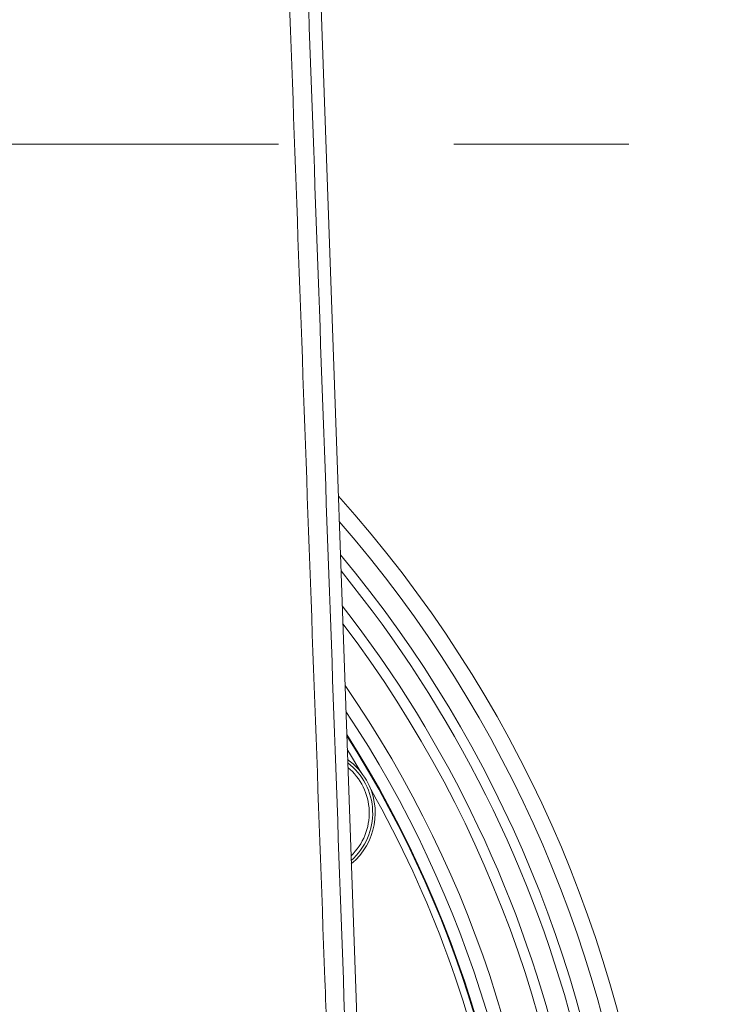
# Model space of a CAD drawing. Header units: millimetres. Extents: x 0 to 8410, y 0 to 5940.
# Tile 164 of 256: x 5384 to 5486, y 1926 to 2069. Entities that reach past the tile are written whole.
import ezdxf

# ---------------------------------------------------------------- set-up
doc = ezdxf.new("R2010")
doc.units = ezdxf.units.MM
doc.header["$LTSCALE"] = 10
doc.linetypes.add('CENTERX2', pattern=[20.32, 12.7, -2.54, 2.54, -2.54])
doc.styles.add('SLDTEXTSTYLE0', font='TXT', dxfattribs={"width": 0.605})
doc.dimstyles.new('SLDDIMSTYLE0', dxfattribs={"dimtxt": 50, "dimasz": 50, "dimexe": 0, "dimexo": 0.0625, "dimgap": 12.5, "dimtad": 1, "dimtoh": 1, "dimdec": 1, "dimrnd": 1e-09, "dimzin": 12, "dimdsep": 46, "dimtxsty": 'SLDTEXTSTYLE0', "dimsah": 1, "dimcen": 0.09, "dimadec": 0, "dimazin": 0, "dimtfac": 1, "dimtofl": 0, "dimtmove": 0, "dimatfit": 3, "dimfxl": 0, "dimfrac": 2, "dimtolj": 1, "dimtzin": 12, "dimarcsym": 0})

# ---------------------------------------------------------------- blocks, each defined once
blk = doc.blocks.new('*D40')
at = {"color": 7, "linetype": 'Continuous', "lineweight": 0}
for p, q in [((5349.64, 2088.04), (5662.68, 2088.04)), ((5647.68, 2088.04), (5647.68, 1878.04)), ((5294.64, 1878.04), (5662.68, 1878.04))]:
    blk.add_line(p, q, dxfattribs=at)
for points in [[(5647.68, 2088.04), (5640.18, 2038.04), (5655.18, 2038.04)], [(5647.68, 1878.04), (5655.18, 1928.04), (5640.18, 1928.04)]]:
    blk.add_solid(points, dxfattribs=at)
at = {"color": 7, "linetype": 'Continuous', "lineweight": 0, "insert": (5583.23, 1925.76), "char_height": 50, "attachment_point": 1, "rotation": 90, "style": 'SLDTEXTSTYLE0'}
blk.add_mtext('210', dxfattribs=at)

msp = doc.modelspace()

# ---------------------------------------------------------------- linework, layer by layer
at = {"color": 7, "linetype": 'Continuous', "lineweight": 0}
msp.add_line((5434.554411, 1882.96713), (5424.458129, 2169.94308), dxfattribs=at)
at = {"color": 7, "linetype": 'CENTERX2', "lineweight": 0}
msp.add_line((4685.152717, 2050.92813), (5524.640959, 2050.92813), dxfattribs=at)
at = {"color": 7, "linetype": 'Continuous', "lineweight": 0, "flags": 128}
msp.add_lwpolyline([(5433.703763, 1959.968493), (5432.047976, 1962.716326), (5431.730641, 1963.229105)], dxfattribs=at)
at = {"color": 7, "linetype": 'Continuous', "lineweight": 0}
for centre, radius, start, end in [((5294.640959, 1878.044765), 182.5, 331.07722246, 41.91866369), ((5294.640959, 1878.044765), 164.232051, 0, 33.53551205), ((5294.640959, 1878.044765), 162.5, 256.17390541, 32.52516184), ((5294.640959, 1878.044765), 162.4, 260, 32.46523846), ((5426.276821, 1954.044765), 9.5, 30, 54.58977458), ((5426.276821, 1954.044765), 9.135, 311.21326488, 52.81658399), ((5426.276821, 1954.044765), 9.5, 309.44007429, 30), ((5294.640959, 1878.044765), 161.4, 10.50289969, 29.49710031)]:
    msp.add_arc(centre, radius, start, end, dxfattribs=at)
at = {"color": 8, "linetype": 'Continuous', "lineweight": 0}
for centre, radius, start, end in [((5294.640959, 1878.044765), 180.159625, 331.07722246, 41.02014204), ((5294.640959, 1878.044765), 177.163737, 331.07722246, 39.80796651), ((5294.640959, 1878.044765), 175.728631, 298.7535802, 39.20042186), ((5294.640959, 1878.044765), 172.732742, 298.7535802, 37.8700492), ((5294.640959, 1878.044765), 171.217178, 254.36729276, 37.16220291), ((5294.640959, 1878.044765), 166.22403, 0, 34.63784207), ((5426.276821, 1954.044765), 8.635, 313.97422134, 50.05562752)]:
    msp.add_arc(centre, radius, start, end, dxfattribs=at)
msp.add_open_spline([(5429.037912, 1914.528355), (5428.851271, 1919.668487), (5427.697052, 1951.455888), (5424.59827, 2036.535923), (5421.440802, 2124.868944), (5418.835783, 2194.914757), (5417.861594, 2220.027656), (5416.876656, 2245.126631), (5412.941282, 2346.468213), (5408.276412, 2467.723082), (5402.881979, 2608.889806), (5399.7195, 2693.724197), (5396.262438, 2788.45018), (5393.859059, 2854.89234), (5392.478986, 2893.044874)], degree=3, knots=[0, 0, 0, 0, 0.0157491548, 0.0973953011, 0.260687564, 0.2863666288, 0.3120509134, 0.3377411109, 0.3634283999, 0.623075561, 0.7097511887, 0.7964308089, 0.8831061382, 1, 1, 1, 1], dxfattribs=at)
at = {"color": 7, "linetype": 'Continuous', "lineweight": 0}
msp.add_open_spline([(5422.282679, 2177.979514), (5422.522229, 2171.31706), (5423.719863, 2138.008038), (5426.852765, 2050.217412), (5429.757098, 1969.092324), (5431.707425, 1914.614961)], degree=3, knots=[0, 0, 0, 0, 0.0758959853, 0.3794428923, 1, 1, 1, 1], dxfattribs=at)

# ---------------------------------------------------------------- dimensions: what is measured, and where the dimension line sits
dim = msp.add_linear_dim(base=(5647.678572, 1878.044765), p1=(5349.640959, 2088.044765), p2=(5294.640959, 1878.044765), angle=90, dimstyle='SLDDIMSTYLE0', dxfattribs=at)
dim.commit()
dim.dimension.update_dxf_attribs({"geometry": '*D40', "text_midpoint": (5647.678572, 1983.044765), "dimtype": 160})

doc.saveas('drawing.dxf')
